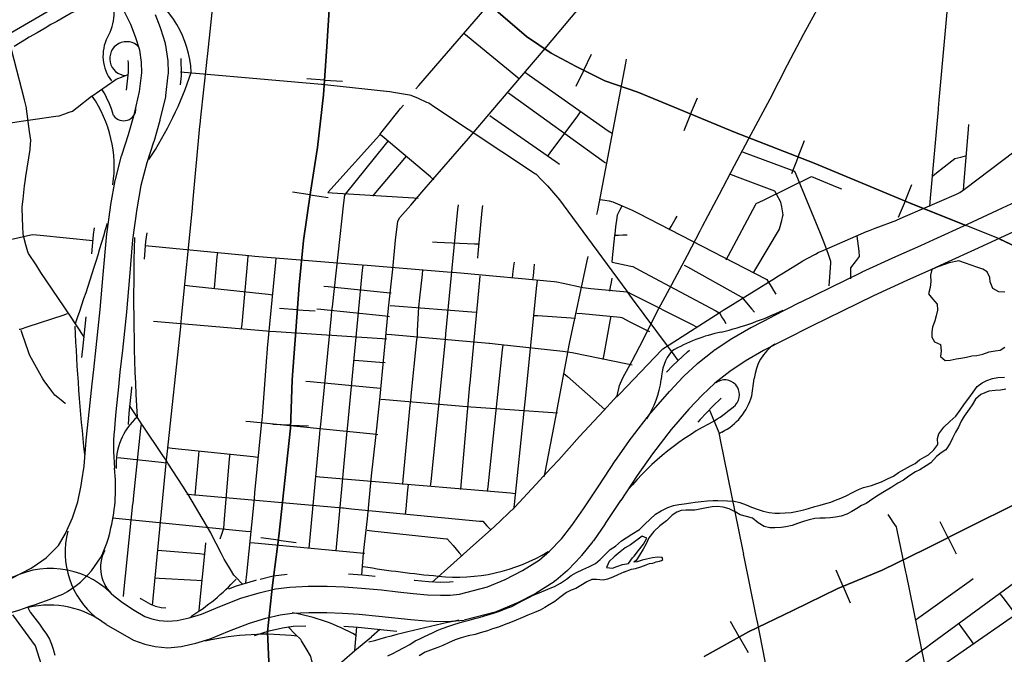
# Model space of a CAD drawing. Extents: x 1488644 to 1616065, y 656876 to 824748.
# Tile 7 of 22: x 1571462 to 1582699, y 727119 to 734358. Entities that reach past the tile are written whole.
import ezdxf

# ---------------------------------------------------------------- set-up
doc = ezdxf.new("R2010")
doc.units = 0
doc.header["$MEASUREMENT"] = 0
for name, color, linetype in [('17', 7, 'Continuous'), ('35', 7, 'Continuous'), ('38', 7, 'Continuous'), ('4', 7, 'Continuous'), ('5', 7, 'Continuous'), ('53', 7, 'Continuous'), ('54', 7, 'Continuous'), ('55', 7, 'Continuous'), ('PATTERN_CLASS', 7, 'Continuous')]:
    doc.layers.add(name, color=color, linetype=linetype)

msp = doc.modelspace()

# ---------------------------------------------------------------- linework, layer by layer
at = {"layer": '17', "color": 7, "linetype": 'Continuous'}
for p, q in [((1577899, 733781), (1577989, 733963)), ((1574942, 733670), (1574740, 733684)), ((1577899, 733781), (1577808, 733597)), ((1574942, 733670), (1575147, 733656)), ((1579119, 733281), (1579196, 733468)), ((1579119, 733281), (1579041, 733091)), ((1580345, 732792), (1580419, 732981)), ((1580345, 732792), (1580271, 732601)), ((1581566, 732289), (1581644, 732477)), ((1574778, 732361), (1574577, 732391)), ((1574778, 732361), (1574981, 732331)), ((1581566, 732289), (1581487, 732100)), ((1574630, 731050), (1574427, 731065)), ((1574630, 731050), (1574834, 731035)), ((1574553, 729733), (1574351, 729740)), ((1574553, 729733), (1574758, 729725)), ((1582057, 728449), (1581966, 728630)), ((1574414, 728420), (1574213, 728446)), ((1574414, 728420), (1574618, 728394)), ((1582057, 728449), (1582149, 728266)), ((1580860, 727893), (1580781, 728080)), ((1580860, 727893), (1580940, 727705)), ((1579673, 727317), (1579574, 727493)), ((1579673, 727317), (1579774, 727138))]:
    msp.add_line(p, q, dxfattribs=at)
for points in [[(1575160, 736470), (1575201, 736177), (1575239, 736049), (1575377, 735802), (1575548, 735599), (1575949, 735248), (1576373, 734869), (1576815, 734534), (1577247, 734165), (1577526, 733975), (1577811, 733824), (1578140, 733662), (1578518, 733531), (1579042, 733313), (1579620, 733074), (1580527, 732721), (1581624, 732265), (1582258, 732011)], [(1574362, 728012), (1574420, 728465), (1574490, 729135), (1574552, 729697), (1574572, 730248), (1574612, 730808), (1574650, 731331), (1574700, 731841), (1574782, 732390), (1574862, 732900), (1574930, 733500), (1574968, 734051), (1575008, 734715)], [(1582646, 731854), (1582955, 731710)], [(1579275, 727092), (1579779, 727376), (1580287, 727617), (1580800, 727868), (1581304, 728080), (1581804, 728321), (1582310, 728576), (1582816, 728826)], [(1574266, 724484), (1574338, 724709), (1574394, 725232), (1574370, 725742), (1574352, 726320), (1574312, 726861), (1574290, 727374), (1574291, 727381)]]:
    msp.add_lwpolyline(points, dxfattribs=at)
at = {"layer": '35', "color": 2, "linetype": 'Continuous'}
for p, q in [((1575285, 727163), (1575309, 727430)), ((1575572, 727403), (1575477, 727320))]:
    msp.add_line(p, q, dxfattribs=at)
for points in [[(1575925, 732244), (1576052, 732390), (1576304, 732681), (1576582, 733001), (1576861, 733328), (1577170, 733691), (1577457, 734029), (1577760, 734385), (1578080, 734768), (1578415, 735164), (1578720, 735515), (1579027, 735873), (1579310, 736207), (1579337, 736239)], [(1579228, 731951), (1579254, 732003), (1579450, 732369), (1579620, 732696), (1579811, 733053), (1580027, 733454), (1580223, 733843), (1580410, 734197), (1580584, 734510), (1580802, 734906), (1580941, 735167)], [(1576482, 727804), (1576801, 727887), (1577003, 727972), (1577202, 728074), (1577391, 728193), (1577510, 728297), (1577644, 728437), (1577765, 728589), (1577895, 728778), (1578070, 729039), (1578257, 729326), (1578257, 729327), (1578260, 729331), (1578439, 729583), (1578440, 729584), (1578443, 729589), (1578662, 729870), (1578664, 729872), (1578667, 729877), (1578876, 730116), (1578878, 730118), (1578880, 730121), (1579034, 730284), (1579038, 730287), (1579041, 730291), (1579195, 730433), (1579201, 730438), (1579203, 730441), (1579383, 730585), (1579393, 730591), (1579394, 730593), (1579582, 730717), (1579589, 730721), (1579590, 730722), (1579805, 730845), (1579805, 730845), (1579811, 730848), (1580054, 730974), (1580055, 730974), (1580056, 730975), (1580371, 731134), (1580371, 731134), (1580372, 731135), (1580715, 731303), (1580715, 731303), (1580715, 731303), (1581074, 731479), (1581075, 731479), (1581078, 731481), (1581461, 731656), (1581461, 731656), (1581462, 731656), (1581745, 731784), (1581894, 731850), (1581894, 731850), (1582277, 732024), (1582678, 732210), (1583023, 732373)], [(1575719, 731514), (1575752, 731842), (1575778, 732058), (1575801, 732102), (1575925, 732244)], [(1582805, 731938), (1582402, 731751), (1582402, 731751), (1582401, 731750), (1582017, 731577), (1582017, 731577), (1582017, 731577), (1581868, 731510), (1581585, 731383), (1581205, 731209), (1580847, 731034), (1580847, 731034), (1580505, 730866), (1580191, 730707), (1579952, 730583), (1579743, 730464), (1579565, 730346), (1579395, 730210), (1579249, 730074), (1579100, 729917), (1578896, 729683), (1578682, 729407), (1578507, 729160), (1578321, 728874), (1578321, 728874), (1578320, 728872), (1578143, 728610), (1578143, 728610), (1578142, 728609), (1578009, 728415), (1578008, 728414), (1578003, 728407), (1577875, 728246), (1577871, 728242), (1577866, 728235), (1577722, 728084), (1577716, 728079), (1577712, 728074), (1577579, 727959), (1577563, 727948), (1577561, 727946), (1577357, 727817), (1577352, 727813), (1577345, 727809), (1577134, 727702), (1577132, 727702), (1577124, 727698), (1576907, 727607), (1576900, 727605), (1576887, 727600), (1576533, 727508)], [(1578241, 730026), (1578280, 730069), (1578309, 730185), (1578347, 730274), (1578450, 730468), (1578580, 730712), (1578730, 731013), (1578904, 731336), (1579082, 731670), (1579228, 731951)], [(1575365, 728024), (1575387, 728271), (1575430, 728663), (1575478, 729153), (1575525, 729593), (1575573, 730021), (1575621, 730546), (1575672, 731068), (1575719, 731514)], [(1577529, 729247), (1577615, 729339), (1577852, 729604), (1578123, 729898), (1578241, 730026)], [(1576170, 727942), (1576305, 728063), (1576604, 728330), (1576879, 728578), (1577111, 728799), (1577351, 729054), (1577529, 729247)], [(1572534, 727788), (1572634, 727711), (1572769, 727624), (1572889, 727552), (1572971, 727523), (1573054, 727505), (1573152, 727495), (1573258, 727505), (1573396, 727535), (1573537, 727577), (1573744, 727663), (1573985, 727759), (1574195, 727821), (1574381, 727865), (1574545, 727886), (1574755, 727895), (1574971, 727896), (1575163, 727889), (1575361, 727875), (1575592, 727853), (1575776, 727832), (1575954, 727814), (1576117, 727799), (1576265, 727793), (1576374, 727795), (1576482, 727804)], [(1572447, 727460), (1572760, 727280), (1572889, 727234), (1573008, 727208), (1573151, 727194), (1573305, 727208), (1573472, 727245), (1573637, 727294), (1573857, 727385), (1574083, 727475), (1574272, 727531), (1574435, 727569), (1574571, 727587), (1574762, 727595), (1574966, 727596), (1575147, 727589), (1575336, 727576), (1575561, 727555), (1575744, 727534), (1575925, 727515), (1576098, 727500), (1576262, 727493), (1576390, 727495), (1576533, 727508)], [(1574727, 726476), (1574743, 726588), (1574770, 726688), (1574806, 726783), (1574971, 726903), (1575139, 727032), (1575285, 727163), (1575477, 727320)]]:
    msp.add_lwpolyline(points, dxfattribs=at)
at = {"layer": '35', "color": 1, "linetype": 'Continuous'}
for points in [[(1573006, 734418), (1573065, 734268), (1573065, 734265), (1573068, 734258), (1573121, 734090), (1573123, 734078), (1573126, 734069), (1573150, 733912), (1573152, 733893), (1573152, 733892), (1573155, 733749), (1573155, 733746), (1573154, 733729), (1573127, 733495), (1573125, 733490), (1573124, 733478), (1573062, 733214), (1573061, 733211), (1573060, 733207), (1572991, 732964), (1572989, 732961), (1572989, 732959), (1572913, 732724), (1572845, 732465), (1572799, 732202), (1572750, 731845), (1572715, 731426), (1572715, 731426), (1572715, 731426), (1572680, 731025), (1572680, 731025), (1572679, 731022), (1572634, 730588), (1572634, 730588), (1572634, 730588), (1572606, 730336), (1572588, 730171), (1572558, 729884), (1572558, 729883), (1572558, 729883), (1572549, 729750)], [(1572830, 733538), (1572855, 733753), (1572853, 733875), (1572831, 734011), (1572784, 734163), (1572729, 734302), (1572650, 734462)], [(1573301, 733915), (1573302, 733896), (1573305, 733752), (1573305, 733743), (1573304, 733716), (1573292, 733613)], [(1572681, 733555), (1572705, 733760), (1572703, 733862), (1572698, 733892)], [(1571364, 727984), (1571591, 728103), (1571664, 728152), (1571762, 728219), (1571906, 728359), (1571917, 728378), (1571917, 728378), (1571917, 728378), (1571986, 728497), (1572064, 728674), (1572124, 728858), (1572164, 729046), (1572172, 729097), (1572197, 729264), (1572221, 729557), (1572222, 729558), (1572222, 729561), (1572260, 729915), (1572260, 729915), (1572290, 730203), (1572290, 730203), (1572290, 730204), (1572308, 730368), (1572335, 730620), (1572335, 730620), (1572381, 731052), (1572416, 731452), (1572416, 731452), (1572451, 731874), (1572451, 731875), (1572452, 731882), (1572502, 732246), (1572503, 732247), (1572503, 732251), (1572551, 732523), (1572553, 732528), (1572554, 732535), (1572624, 732804), (1572626, 732809), (1572626, 732813), (1572703, 733049), (1572771, 733286), (1572830, 733538)], [(1572285, 731686), (1572303, 731903), (1572304, 731906), (1572315, 731984)], [(1572913, 731928), (1572899, 731828), (1572882, 731627)], [(1572172, 730506), (1572186, 730637), (1572221, 730969)], [(1578844, 730338), (1578914, 730412), (1579085, 730570), (1579107, 730588)], [(1572739, 730171), (1572738, 730155), (1572707, 729870), (1572699, 729740)], [(1579469, 730040), (1579372, 729950), (1579229, 729799), (1579200, 729766)]]:
    msp.add_lwpolyline(points, dxfattribs=at)
at = {"layer": '35', "color": 3, "linetype": 'Continuous'}
for points in [[(1573849, 727866), (1573936, 727901), (1574156, 727966), (1574165, 727968)], [(1574205, 727977), (1574354, 728013), (1574516, 728034)], [(1575216, 728036), (1575373, 728025), (1575517, 728011)], [(1575964, 727963), (1575969, 727963), (1576127, 727949), (1576267, 727943), (1576366, 727945), (1576409, 727949)], [(1572837, 727758), (1572848, 727751), (1572953, 727689), (1573012, 727667), (1573078, 727653), (1573128, 727648)], [(1574140, 727335), (1574310, 727386), (1574462, 727422), (1574584, 727438), (1574726, 727444)], [(1575160, 727438), (1575324, 727427), (1575545, 727406), (1575727, 727385), (1575767, 727381)]]:
    msp.add_lwpolyline(points, dxfattribs=at)
at = {"layer": '38', "color": 1, "linetype": 'Continuous'}
for points in [[(1575984, 733568), (1576018, 733607), (1576770, 734479), (1576794, 734507), (1576838, 734559), (1577445, 735279), (1577452, 735287), (1577514, 735358), (1577857, 735753), (1577867, 735764), (1577937, 735709), (1578469, 735285), (1578511, 735252)], [(1572979, 727676), (1573134, 729300), (1573134, 729308), (1573144, 729403), (1573299, 730856), (1573305, 730907), (1573310, 730960), (1573432, 732207), (1573433, 732214), (1573442, 732311), (1573519, 733142), (1573521, 733162), (1573530, 733246), (1573599, 733868), (1573599, 733875), (1573610, 733972), (1573745, 735270), (1573750, 735323)], [(1581850, 732226), (1581854, 732279), (1581947, 733334), (1581948, 733347), (1581956, 733440), (1582045, 734442), (1582046, 734459), (1582053, 734547), (1582110, 735234), (1582114, 735287)], [(1572202, 730734), (1572028, 730998), (1572009, 731025), (1571969, 731084), (1571704, 731473), (1571690, 731493), (1571648, 731560), (1571564, 731692), (1571554, 731708), (1571532, 731791), (1571507, 731893), (1571500, 731919), (1571497, 731996), (1571490, 732205), (1571490, 732224), (1571500, 732309), (1571518, 732464), (1571524, 732511), (1571533, 732568), (1571581, 732878), (1571582, 732887), (1571588, 732982), (1571574, 733084), (1571540, 733341), (1571538, 733353), (1571518, 733443), (1571282, 734357)], [(1576531, 734204), (1576574, 734169), (1577125, 733717), (1577167, 733682)], [(1578049, 732134), (1578059, 732182), (1578379, 733861), (1578388, 733909)], [(1570928, 733118), (1571506, 733204), (1571558, 733212), (1571611, 733220), (1571874, 733257), (1571911, 733262), (1571976, 733285), (1572026, 733302), (1572063, 733315), (1572116, 733356), (1572283, 733487), (1572284, 733487), (1572371, 733547), (1572546, 733667), (1572563, 733678), (1572643, 733710), (1572699, 733733)], [(1573298, 733765), (1574908, 733623), (1574915, 733622), (1575014, 733611), (1575648, 733544), (1575687, 733539), (1575752, 733528), (1575909, 733500), (1575924, 733497), (1576008, 733461), (1576106, 733419), (1576130, 733409), (1576196, 733365), (1577347, 732601), (1577352, 732598), (1577422, 732526), (1577459, 732488), (1577486, 732461), (1577530, 732409), (1577600, 732329), (1577622, 732302), (1577665, 732245), (1578389, 731261), (1578390, 731258), (1578452, 731175), (1578864, 730621), (1578886, 730592), (1578927, 730536), (1578978, 730468)], [(1577233, 733754), (1577276, 733724), (1578179, 733092), (1578222, 733062)], [(1577039, 733523), (1577081, 733493), (1578105, 732755), (1578148, 732724)], [(1576188, 732531), (1576149, 732564), (1575597, 733028), (1575571, 733049), (1575614, 733103), (1575809, 733343), (1575841, 733383)], [(1576828, 733264), (1576870, 733235), (1577582, 732739), (1577624, 732710)], [(1577486, 732796), (1577517, 732839), (1577832, 733262), (1577863, 733305)], [(1582233, 732413), (1582237, 732466), (1582289, 733108), (1582293, 733162)], [(1574977, 732387), (1575012, 732425), (1575532, 733003), (1575567, 733041)], [(1575665, 732973), (1575632, 732933), (1575177, 732367), (1575168, 732355), (1575158, 732267), (1575026, 731081), (1575021, 731039), (1575015, 730978), (1574894, 729739), (1574889, 729688), (1574884, 729635), (1574760, 728331)], [(1578273, 730052), (1578310, 730090), (1578788, 730588), (1578803, 730604), (1578874, 730649), (1579456, 731021), (1579491, 731043), (1579546, 731077), (1580087, 731413), (1580103, 731423), (1580177, 731469), (1580357, 731582), (1580398, 731608), (1580449, 731635), (1580543, 731684), (1580576, 731702), (1580639, 731729), (1581126, 731940), (1581148, 731949), (1581225, 731978), (1581473, 732073), (1581475, 732074), (1581570, 732115), (1582154, 732369), (1582191, 732385), (1582244, 732425), (1582965, 732967)], [(1575493, 732345), (1575527, 732386), (1575837, 732757), (1575872, 732798)], [(1580701, 731321), (1580704, 731372), (1580719, 731579), (1580721, 731598), (1580692, 731678), (1580639, 731824), (1580632, 731843), (1580601, 731920), (1580325, 732591), (1580310, 732628), (1580249, 732650), (1579763, 732829), (1579714, 732847)], [(1581882, 732576), (1581926, 732610), (1582101, 732748), (1582134, 732774), (1582201, 732791), (1582255, 732805)], [(1579525, 731620), (1579551, 731668), (1579860, 732245), (1579868, 732260), (1579950, 732301), (1580489, 732565), (1580498, 732570), (1580589, 732532), (1580791, 732448), (1580841, 732427)], [(1579836, 731471), (1579863, 731516), (1580133, 731968), (1580135, 731971), (1580159, 732069), (1580172, 732120), (1580175, 732132), (1580159, 732224), (1580150, 732275), (1580149, 732278), (1580099, 732367), (1580079, 732403), (1580019, 732425), (1579625, 732573), (1579576, 732592)], [(1574977, 732387), (1575026, 732384), (1575961, 732326), (1576010, 732323)], [(1576152, 729037), (1576158, 729090), (1576317, 730668), (1576321, 730710), (1576327, 730773), (1576464, 732194), (1576469, 732246)], [(1576690, 731636), (1576695, 731691), (1576741, 732183), (1576746, 732238)], [(1578088, 732306), (1578138, 732298), (1578189, 732290), (1578232, 732282), (1578286, 732259), (1578427, 732197), (1578446, 732188), (1578519, 732151), (1579980, 731398), (1579987, 731395), (1580037, 731314), (1580064, 731270), (1580091, 731226)], [(1578224, 731592), (1578229, 731642), (1578254, 731895), (1578256, 731911), (1578267, 731996), (1578280, 732096), (1578284, 732132), (1578313, 732191), (1578336, 732236)], [(1578874, 731961), (1578897, 732000), (1578943, 732079), (1578966, 732118)], [(1569155, 731861), (1569208, 731851), (1569735, 731754), (1569785, 731744), (1569840, 731738), (1570053, 731714), (1570074, 731712), (1570160, 731711), (1570321, 731710), (1570349, 731710), (1570428, 731717), (1570961, 731764), (1570982, 731766), (1571066, 731785), (1571588, 731902), (1571612, 731907), (1571694, 731899), (1572295, 731841)], [(1578248, 731899), (1578297, 731900), (1578346, 731902), (1578394, 731903)], [(1580948, 731402), (1580947, 731460), (1580946, 731519), (1580946, 731526), (1581013, 731611), (1581048, 731655), (1581041, 731716), (1581027, 731831), (1581020, 731889)], [(1572893, 731783), (1574039, 731671), (1574075, 731668), (1574146, 731662), (1575320, 731566), (1575372, 731561), (1575427, 731557), (1576387, 731479), (1576403, 731477), (1576494, 731469), (1577560, 731372), (1577592, 731369), (1577665, 731352), (1577874, 731306), (1577889, 731302), (1577981, 731293), (1578354, 731257), (1578400, 731252), (1578454, 731225), (1579123, 730888), (1579193, 730852)], [(1576172, 731823), (1576226, 731820), (1576652, 731803), (1576706, 731800)], [(1573684, 731290), (1573688, 731342), (1573717, 731652), (1573722, 731704)], [(1573994, 730835), (1573999, 730886), (1574064, 731612), (1574069, 731664)], [(1574044, 727933), (1574054, 728034), (1574137, 728858), (1574141, 728895), (1574147, 728961), (1574223, 729734), (1574225, 729760), (1574231, 729837), (1574282, 730508), (1574285, 730545), (1574291, 730611), (1574385, 731590), (1574390, 731642)], [(1575075, 728300), (1575195, 729627), (1575198, 729660), (1575205, 729731), (1575375, 731501), (1575380, 731553)], [(1577085, 731409), (1577090, 731455), (1577101, 731546), (1577107, 731592)], [(1577319, 731391), (1577324, 731435), (1577333, 731525), (1577337, 731570)], [(1577448, 729142), (1577458, 729194), (1577582, 729824), (1577590, 729867), (1577601, 729929), (1577716, 730560), (1577721, 730586), (1577738, 730665), (1577940, 731606), (1577951, 731658)], [(1578224, 731592), (1578278, 731581), (1578438, 731548), (1578461, 731543), (1578537, 731502), (1579405, 731035), (1579453, 731009)], [(1579044, 731559), (1579085, 731537), (1579695, 731196), (1579702, 731192), (1579757, 731127), (1579818, 731057), (1579848, 731021)], [(1575833, 729057), (1575838, 729111), (1575919, 729961), (1575924, 730007), (1575930, 730067), (1575995, 730705), (1576000, 730756), (1576003, 730811), (1576018, 731078), (1576018, 731080), (1576029, 731184), (1576057, 731450), (1576062, 731503)], [(1576495, 728997), (1576500, 729049), (1576600, 730191), (1576602, 730210), (1576610, 730295), (1576713, 731385), (1576718, 731437)], [(1573349, 731329), (1573402, 731323), (1574299, 731226), (1574351, 731220)], [(1577103, 728774), (1577108, 728827), (1577219, 729891), (1577219, 729897), (1577229, 729997), (1577364, 731327), (1577370, 731381)], [(1578198, 731262), (1578206, 731311), (1578215, 731360), (1578224, 731409)], [(1574931, 731318), (1574982, 731313), (1575650, 731247), (1575701, 731242)], [(1571457, 730828), (1571472, 730829), (1571558, 730857), (1571959, 730989), (1572009, 731005)], [(1574851, 731059), (1574897, 731055), (1575637, 730978), (1575683, 730973)], [(1575689, 731098), (1575744, 731093), (1576621, 731026), (1576676, 731021)], [(1577819, 731011), (1577881, 731005), (1578314, 730963), (1578332, 730961), (1578427, 730913), (1578593, 730829), (1578649, 730800)], [(1579523, 730890), (1579500, 730930), (1579476, 730970), (1579453, 731009)], [(1572990, 730920), (1574278, 730808), (1574313, 730804), (1574388, 730800), (1575598, 730722), (1575653, 730718)], [(1577329, 730985), (1577377, 730982), (1577757, 730958), (1577805, 730955)], [(1578122, 730483), (1578132, 730538), (1578202, 730920), (1578212, 730975)], [(1571986, 729979), (1571981, 729981), (1571935, 730017), (1571896, 730048), (1571863, 730073), (1571829, 730119), (1571742, 730237), (1571724, 730260), (1571691, 730321), (1571597, 730493), (1571574, 730535), (1571558, 730582), (1571494, 730768), (1571478, 730814)], [(1575653, 730770), (1575706, 730766), (1576817, 730669), (1576824, 730668), (1576922, 730657), (1577661, 730577), (1577715, 730571)], [(1576802, 728977), (1576808, 729029), (1576973, 730593), (1576979, 730646)], [(1577715, 730571), (1577767, 730561), (1578398, 730432), (1578450, 730421)], [(1575274, 730475), (1575333, 730471), (1575571, 730453), (1575631, 730449)], [(1577672, 730322), (1577712, 730288), (1578104, 729943), (1578144, 729909)], [(1574726, 730234), (1574777, 730229), (1575538, 730159), (1575589, 730154)], [(1575583, 730031), (1575637, 730026), (1576563, 729945), (1576610, 729941), (1576672, 729937), (1577546, 729877), (1577600, 729873)], [(1574002, 727921), (1573999, 727924), (1573928, 728000), (1573906, 728023), (1573868, 728085), (1573814, 728175), (1573796, 728204), (1573764, 728266), (1573645, 728499), (1573642, 728505), (1573592, 728589), (1573379, 728948), (1573371, 728963), (1573323, 729037), (1573153, 729300), (1573132, 729332), (1573096, 729387), (1572862, 729734), (1572859, 729738), (1572805, 729821), (1572715, 729957)], [(1579335, 729905), (1579432, 729668), (1579439, 729650), (1579456, 729565), (1579711, 728316), (1579722, 728262)], [(1574041, 729778), (1574093, 729773), (1575497, 729633), (1575549, 729628)], [(1572647, 727780), (1572652, 727828), (1572754, 728834), (1572755, 728842), (1572764, 728930), (1572846, 729696), (1572851, 729744)], [(1573148, 729477), (1573203, 729471), (1574127, 729374), (1574181, 729369)], [(1573465, 728929), (1573469, 728975), (1573507, 729393), (1573511, 729439)], [(1573132, 729300), (1573078, 729306), (1572580, 729359)], [(1573750, 728437), (1573769, 728491), (1573787, 728546), (1573792, 728559), (1573800, 728660), (1573857, 729347), (1573862, 729405)], [(1574835, 729150), (1574887, 729145), (1577065, 728960), (1577117, 728955)], [(1575866, 728722), (1575871, 728777), (1575892, 728996), (1575898, 729051)], [(1573371, 728947), (1573423, 728942), (1575146, 728789), (1575156, 728788), (1575250, 728779), (1576711, 728639), (1576746, 728636), (1576794, 728585), (1576840, 728537)], [(1572520, 728677), (1574043, 728525), (1574097, 728519)], [(1582092, 725555), (1582082, 725606), (1581851, 726717), (1581846, 726740), (1581830, 726818), (1581581, 728031), (1581575, 728061), (1581560, 728131), (1581475, 728535), (1581467, 728573), (1581431, 728626), (1581402, 728669), (1581372, 728712)], [(1575428, 728535), (1575482, 728529), (1576334, 728436), (1576341, 728435), (1576407, 728359), (1576478, 728278), (1576513, 728238)], [(1573032, 728306), (1573085, 728302), (1573512, 728267), (1573565, 728262)], [(1573509, 727616), (1573514, 727664), (1573583, 728342), (1573587, 728391)], [(1574091, 728395), (1574141, 728390), (1575352, 728277), (1575402, 728272)], [(1580322, 725216), (1580312, 725267), (1580074, 726508), (1580071, 726525), (1580054, 726611), (1579882, 727489), (1579880, 727499), (1579861, 727592), (1579733, 728210), (1579722, 728262)], [(1573000, 727991), (1573053, 727988), (1573482, 727964), (1573535, 727961)], [(1581681, 727507), (1581725, 727539), (1582299, 727951), (1582343, 727983)], [(1577719, 724720), (1577765, 724745), (1579165, 725499), (1579168, 725501), (1579257, 725550), (1579908, 725907), (1579945, 725927), (1580000, 725959), (1580320, 726145), (1580332, 726152), (1580408, 726205), (1580712, 726417), (1580713, 726417), (1580799, 726478), (1581790, 727186), (1581796, 727190), (1581876, 727249), (1582816, 727938)], [(1582650, 727806), (1582681, 727765), (1582868, 727518)], [(1581814, 726873), (1581856, 726901), (1582778, 727538), (1582820, 727567)], [(1574807, 726786), (1574810, 726838), (1574815, 726942), (1574817, 726973), (1574797, 727044), (1574783, 727094), (1574781, 727101), (1574731, 727184), (1574677, 727274), (1574670, 727286), (1574606, 727350), (1574526, 727431)], [(1582347, 727240), (1582324, 727272), (1582206, 727435), (1582183, 727467)]]:
    msp.add_lwpolyline(points, dxfattribs=at)
at = {"layer": '4', "color": 7, "linetype": 'Continuous'}
for p, q in [((1579816, 730067), (1579845, 730265)), ((1579476, 729654), (1579442, 729635))]:
    msp.add_line(p, q, dxfattribs=at)
for centre, radius, start, end in [((1572246, 733703), 1175, 2.6185, 58.9228), ((1571935, 734452), 606, 330.8212, 21.0087), ((1572879, 733944), 467, 152.8229, 217.6144), ((1572682, 733914), 193, 43.1749, 266.9224), ((1569595, 735003), 4022, 326.1416, 341.9471), ((1571125, 732682), 1415, 351.6067, 34.6552), ((1571422, 732949), 1155, 15.8178, 31.8209), ((1572648, 733346), 141, 215.6967, 0.7527), ((1549422, 738758), 24002, 340.8685, 343.7376), ((1596337, 731197), 23575, 178.3518, 183.3333), ((1578587, 734404), 3716, 283.7134, 295.3176), ((1593338, 731711), 21263, 182.2839, 186.2433), ((1579842, 728980), 1852, 101.6364, 120.4394), ((1580373, 730215), 530, 123.6294, 174.621), ((1579307, 730245), 523, 140.5825, 179.2439), ((1577708, 730397), 1086, 326.8624, 352.3205), ((1579507, 730079), 170, 317.0399, 126.7595), ((1579171, 730252), 672, 297.0607, 343.9741), ((1578416, 731332), 1831, 302.2175, 311.5927), ((1574683, 729480), 2151, 172.7891, 186.3613), ((1573277, 729287), 716, 131.3782, 183.7504), ((1580815, 726982), 3141, 116.9197, 140.1859), ((1570590, 729024), 1967, 346.4305, 6.3394), ((1571477, 728728), 1038, 297.2693, 350.8245), ((1572940, 728282), 960, 165.5275, 231.205), ((1572803, 728109), 419, 152.2444, 230.0524), ((1576455, 729993), 1994, 263.7328, 301.4297), ((1571815, 727119), 979, 45.7263, 121.0567), ((1577482, 741147), 13195, 260.8327, 264.5864), ((1572165, 729588), 2390, 301.4923, 317.6299), ((1569105, 734863), 7610, 283.9519, 291.9792), ((1571801, 726623), 1057, 52.3418, 103.2699), ((1574192, 725359), 2265, 60.5525, 80.3111), ((1579317, 713672), 14125, 101.6142, 105.9054), ((1574264, 724274), 3073, 83.214, 102.84)]:
    msp.add_arc(centre, radius, start, end, dxfattribs=at)
at = {"layer": '5', "color": 140, "linetype": 'Continuous'}
msp.add_lwpolyline([(1582068, 731585), (1582016, 731566), (1581941, 731539), (1581870, 731507), (1581857, 731443), (1581861, 731370), (1581854, 731304), (1581833, 731229), (1581880, 731175), (1581933, 731114), (1581937, 731046), (1581920, 730978), (1581905, 730924), (1581879, 730850), (1581870, 730796), (1581873, 730738), (1581902, 730685), (1581970, 730652), (1581980, 730581), (1581971, 730517), (1582024, 730472), (1582080, 730475), (1582151, 730490), (1582203, 730497), (1582266, 730509), (1582328, 730524), (1582384, 730529), (1582453, 730542), (1582528, 730570), (1582594, 730581), (1582652, 730590), (1582705, 730621)], dxfattribs=at)
at = {"layer": '53', "color": 140, "linetype": 'Continuous'}
msp.add_lwpolyline([(1578365, 728058), (1578443, 728089), (1578489, 728096), (1578552, 728115), (1578612, 728138), (1578651, 728153), (1578689, 728160), (1578727, 728173), (1578762, 728183), (1578786, 728188), (1578802, 728200), (1578795, 728224), (1578741, 728227), (1578682, 728220), (1578616, 728206), (1578567, 728193), (1578507, 728172), (1578471, 728169)], dxfattribs=at)
at = {"layer": '54', "color": 140, "linetype": 'Continuous'}
for points in [[(1578456, 728219), (1578474, 728239), (1578523, 728304), (1578581, 728377), (1578618, 728445), (1578565, 728466), (1578432, 728368)], [(1578432, 728368), (1578370, 728333), (1578314, 728286), (1578247, 728231), (1578190, 728178), (1578157, 728109), (1578227, 728101), (1578277, 728120), (1578342, 728143), (1578410, 728156), (1578456, 728219)]]:
    msp.add_lwpolyline(points, dxfattribs=at)
at = {"layer": '55', "color": 140, "linetype": 'Continuous'}
for points in [[(1572519, 734670), (1572485, 734654), (1572426, 734629), (1572364, 734602), (1572309, 734575), (1572226, 734533), (1572167, 734502), (1572108, 734459), (1572049, 734432), (1571976, 734391), (1571887, 734337), (1571818, 734302), (1571751, 734261), (1571662, 734209), (1571571, 734157), (1571516, 734124), (1571398, 734054)], [(1582706, 731251), (1582635, 731254), (1582568, 731290), (1582539, 731367), (1582534, 731419), (1582503, 731480), (1582452, 731511), (1582384, 731536), (1582320, 731558), (1582255, 731581), (1582179, 731607), (1582068, 731585)], [(1575665, 727100), (1575722, 727129), (1575777, 727160), (1575842, 727191), (1575913, 727229), (1575976, 727272), (1576028, 727295), (1576083, 727322), (1576172, 727363), (1576227, 727390), (1576285, 727412), (1576358, 727441), (1576429, 727464), (1576516, 727488), (1576590, 727509), (1576657, 727527), (1576707, 727538), (1576768, 727557), (1576820, 727574), (1576871, 727589), (1576949, 727616), (1577022, 727644), (1577079, 727665), (1577148, 727702), (1577212, 727737), (1577271, 727766), (1577322, 727795), (1577389, 727819), (1577463, 727852), (1577514, 727873), (1577567, 727894), (1577633, 727929), (1577701, 727976), (1577756, 728017), (1577816, 728052), (1577887, 728088), (1577958, 728117), (1578033, 728155), (1578088, 728200), (1578143, 728256), (1578199, 728313), (1578262, 728353), (1578331, 728414), (1578382, 728447), (1578449, 728488), (1578534, 728543), (1578598, 728603), (1578657, 728662), (1578718, 728719), (1578781, 728754), (1578860, 728793), (1578925, 728816), (1578983, 728826), (1579047, 728837), (1579120, 728846), (1579170, 728853), (1579241, 728863), (1579313, 728868), (1579377, 728873), (1579431, 728873), (1579538, 728871), (1579614, 728866), (1579682, 728852), (1579753, 728823), (1579815, 728797), (1579889, 728770), (1579946, 728751), (1580014, 728737), (1580080, 728730), (1580134, 728727), (1580197, 728731), (1580267, 728738), (1580343, 728751), (1580410, 728767), (1580464, 728782), (1580535, 728803), (1580598, 728820), (1580662, 728840), (1580721, 728855), (1580773, 728876), (1580832, 728899), (1580895, 728928), (1580965, 728963), (1581036, 728997), (1581091, 729020), (1581182, 729046), (1581246, 729067), (1581299, 729086), (1581374, 729125), (1581433, 729152), (1581493, 729193), (1581558, 729231), (1581627, 729270), (1581680, 729297), (1581731, 729336), (1581784, 729369), (1581834, 729396), (1581896, 729451), (1581941, 729513), (1581936, 729579), (1581952, 729635), (1582007, 729710), (1582077, 729775), (1582144, 729836), (1582196, 729905), (1582245, 729976), (1582293, 730041), (1582342, 730110), (1582391, 730174), (1582446, 730217), (1582501, 730244), (1582564, 730266), (1582626, 730275), (1582700, 730280)], [(1582718, 730143), (1582657, 730132), (1582593, 730127), (1582521, 730121), (1582430, 730083), (1582372, 730028), (1582333, 729964), (1582277, 729887), (1582242, 729836), (1582207, 729778), (1582176, 729708), (1582142, 729653), (1582109, 729583), (1582080, 729526), (1582030, 729453), (1581977, 729416), (1581926, 729374), (1581859, 729302), (1581806, 729267), (1581735, 729224), (1581684, 729199), (1581609, 729150), (1581550, 729107), (1581485, 729070), (1581414, 729024), (1581333, 728977), (1581262, 728934), (1581199, 728894), (1581124, 728841), (1581069, 728816), (1581014, 728781), (1580957, 728748), (1580902, 728717), (1580838, 728696), (1580773, 728684), (1580711, 728677), (1580653, 728672), (1580593, 728673), (1580536, 728668), (1580470, 728654), (1580419, 728637), (1580339, 728610), (1580276, 728589), (1580206, 728573), (1580153, 728566), (1580079, 728563), (1580023, 728562), (1579957, 728576), (1579890, 728619), (1579824, 728673), (1579757, 728690), (1579685, 728710), (1579633, 728741), (1579560, 728777), (1579490, 728796), (1579424, 728803), (1579366, 728801), (1579299, 728790), (1579225, 728773), (1579168, 728762), (1579116, 728763), (1579064, 728763), (1579012, 728758), (1578961, 728741), (1578910, 728707), (1578843, 728643), (1578768, 728586), (1578698, 728521), (1578643, 728448), (1578611, 728378), (1578578, 728317), (1578536, 728250), (1578497, 728188), (1578471, 728169)], [(1578365, 728058), (1578358, 728057), (1578287, 728026), (1578233, 727999), (1578172, 727976), (1578120, 727963), (1578045, 727971), (1577991, 727974), (1577933, 727947), (1577866, 727902), (1577807, 727871), (1577754, 727850), (1577702, 727825), (1577626, 727766), (1577571, 727723), (1577506, 727683), (1577456, 727652), (1577403, 727624), (1577338, 727594), (1577261, 727567), (1577199, 727540), (1577126, 727510), (1577063, 727483), (1576992, 727456), (1576926, 727428), (1576859, 727409), (1576802, 727388), (1576716, 727362), (1576659, 727345), (1576581, 727328), (1576500, 727308), (1576433, 727285), (1576354, 727251), (1576292, 727218), (1576235, 727195), (1576180, 727176), (1576090, 727142), (1576019, 727103)], [(1571555, 727653), (1571581, 727599), (1571634, 727533), (1571687, 727464), (1571726, 727405), (1571767, 727348), (1571800, 727291), (1571823, 727233), (1571844, 727178), (1571861, 727109)]]:
    msp.add_lwpolyline(points, dxfattribs=at)
at = {"layer": 'PATTERN_CLASS', "color": 7, "linetype": 'Continuous'}
for points in [[(1582955, 731710), (1582624, 731864), (1581624, 732265), (1580527, 732721), (1579620, 733074), (1579042, 733313), (1578518, 733531), (1578140, 733662), (1577811, 733824), (1577526, 733975), (1577247, 734165), (1576815, 734534), (1576373, 734869), (1575949, 735248), (1575548, 735599), (1575377, 735802), (1575239, 736049), (1575201, 736177), (1575160, 736470)], [(1575008, 734715), (1574968, 734051), (1574930, 733500), (1574862, 732900), (1574782, 732390), (1574700, 731841), (1574650, 731331), (1574612, 730808), (1574572, 730248), (1574552, 729697), (1574490, 729135), (1574420, 728465), (1574348, 727906), (1574290, 727374), (1574312, 726861)], [(1582816, 728826), (1582310, 728576), (1581804, 728321), (1581304, 728080), (1580800, 727868), (1580287, 727617), (1579779, 727376), (1579275, 727092)]]:
    msp.add_lwpolyline(points, dxfattribs=at)
at = {"layer": 'PATTERN_CLASS', "color": 2, "linetype": 'Continuous'}
for points in [[(1582955, 731710), (1582624, 731864), (1581624, 732265), (1580527, 732721), (1579620, 733074), (1579042, 733313), (1578518, 733531), (1578140, 733662), (1577811, 733824), (1577526, 733975), (1577247, 734165), (1576815, 734534), (1576373, 734869), (1575949, 735248), (1575548, 735599), (1575377, 735802), (1575239, 736049), (1575201, 736177), (1575160, 736470)], [(1574312, 726861), (1574290, 727374), (1574348, 727906), (1574420, 728465), (1574490, 729135), (1574552, 729697), (1574572, 730248), (1574612, 730808), (1574650, 731331), (1574700, 731841), (1574782, 732390), (1574862, 732900), (1574930, 733500), (1574968, 734051), (1575008, 734715)]]:
    msp.add_lwpolyline(points, dxfattribs=at)
at = {"layer": 'PATTERN_CLASS', "color": 1, "linetype": 'Continuous'}
for points in [[(1571139, 734081), (1571888, 734515)], [(1571711, 726999), (1571643, 727217), (1571385, 727570)]]:
    msp.add_lwpolyline(points, dxfattribs=at)
at = {"layer": 'PATTERN_CLASS', "color": 140, "linetype": 'Continuous'}
msp.add_lwpolyline([(1579275, 727092), (1579779, 727376), (1580287, 727617), (1580800, 727868), (1581304, 728080), (1581804, 728321), (1582310, 728576), (1582816, 728826)], dxfattribs=at)

doc.saveas('drawing.dxf')
